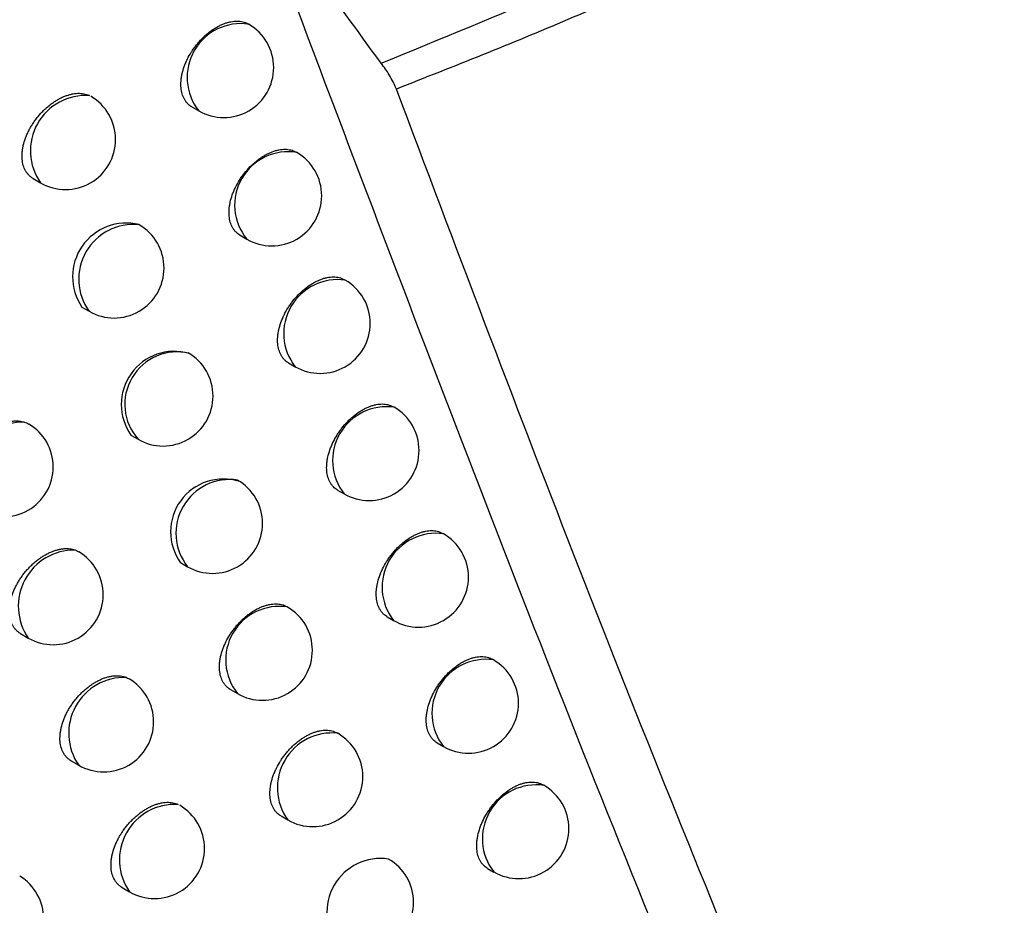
# Model space of a CAD drawing. Header units: millimetres. Extents: x -0.53 to 0.61, y -0.22 to 0.52.
# Tile 63 of 77: x 0.4624 to 0.47225, y 0.20215 to 0.211. Entities that reach past the tile are written whole.
import ezdxf

# ---------------------------------------------------------------- set-up
doc = ezdxf.new("R2010")
doc.units = ezdxf.units.MM
doc.layers.add('FORMAT', color=7, linetype='Continuous')

msp = doc.modelspace()

# ---------------------------------------------------------------- linework, layer by layer
at = {"layer": 'FORMAT', "color": 7, "linetype": 'Continuous', "lineweight": 25}
for p, q in [((0.464121, 0.21013), (0.464189, 0.210091)), ((0.465169, 0.209675), (0.465163, 0.209679)), ((0.462533, 0.209414), (0.462607, 0.209372)), ((0.464602, 0.208848), (0.464669, 0.208809)), ((0.465654, 0.208399), (0.465647, 0.208403)), ((0.46302, 0.208129), (0.463092, 0.208087)), ((0.465088, 0.207571), (0.465154, 0.207533)), ((0.466143, 0.207128), (0.466135, 0.207132)), ((0.463511, 0.206848), (0.463582, 0.206807)), ((0.465578, 0.206299), (0.465643, 0.206262)), ((0.466637, 0.205862), (0.466629, 0.205867)), ((0.464006, 0.205574), (0.464077, 0.205533)), ((0.466074, 0.205033), (0.466137, 0.204996)), ((0.462407, 0.204864), (0.462483, 0.20482)), ((0.467137, 0.204601), (0.467127, 0.204607)), ((0.464507, 0.204304), (0.464576, 0.204264)), ((0.466574, 0.203772), (0.466637, 0.203735)), ((0.462913, 0.203592), (0.462988, 0.203548)), ((0.46764, 0.203347), (0.46763, 0.203352)), ((0.465012, 0.203041), (0.46508, 0.203001)), ((0.467079, 0.202516), (0.467141, 0.20248)), ((0.463423, 0.202325), (0.463497, 0.202282))]:
    msp.add_line(p, q, dxfattribs=at)
for centre, radius, start, end in [((0.46461, 0.210426), 0.0005376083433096, 81.560843, 218.444533), ((0.464439, 0.210524), 0.0005, 0, 60.002688), ((0.464439, 0.210524), 0.0005, 240.002688, 0), ((0.463058, 0.209692), 0.0005530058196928, 86.035772, 215.364089), ((0.462857, 0.209805), 0.0005, 0, 59.818592), ((0.462857, 0.209805), 0.0005, 240.002688, 0), ((0.465083, 0.209148), 0.0005347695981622, 80.777436, 219.227941), ((0.464919, 0.209242), 0.0005, 0, 60.002688), ((0.464919, 0.209242), 0.0005, 240.002688, 0), ((0.463464, 0.208432), 0.0005371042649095, 76.212302, 214.329262), ((0.463536, 0.208408), 0.0005480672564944, 84.234475, 215.883273), ((0.463342, 0.20852), 0.0005, 0, 59.991613), ((0.463342, 0.20852), 0.0005, 240.002688, 0), ((0.465578, 0.207865), 0.0005389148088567, 81.909727, 218.09565), ((0.465404, 0.207966), 0.0005, 0, 60.002688), ((0.465404, 0.207966), 0.0005, 240.002688, 0), ((0.463946, 0.207155), 0.0005321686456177, 74.041443, 215.223387), ((0.463973, 0.207157), 0.0005240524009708, 76.832512, 221.860489), ((0.463832, 0.20724), 0.0005, 0, 60.002688), ((0.463832, 0.20724), 0.0005, 240.002688, 0), ((0.466067, 0.206594), 0.0005389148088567, 81.909727, 218.09565), ((0.465893, 0.206695), 0.0005, 0, 60.002688), ((0.46245, 0.206415), 0.0005650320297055, 90.67466, 214.188291), ((0.462233, 0.206531), 0.0005, 0, 59.104874), ((0.465893, 0.206695), 0.0005, 240.002688, 0), ((0.462233, 0.206531), 0.0005, 240.002688, 0), ((0.464435, 0.205882), 0.0005280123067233, 72.030112, 215.767321), ((0.464499, 0.205867), 0.000537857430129, 81.627905, 218.377471), ((0.464327, 0.205966), 0.0005, 0, 60.002688), ((0.464327, 0.205966), 0.0005, 240.002688, 0), ((0.466562, 0.205328), 0.0005389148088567, 81.909727, 218.09565), ((0.466387, 0.205429), 0.0005, 0, 60.002688), ((0.462946, 0.205138), 0.0005618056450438, 89.402162, 214.503168), ((0.462733, 0.205253), 0.0005, 0, 59.304146), ((0.466387, 0.205429), 0.0005, 240.002688, 0), ((0.462733, 0.205253), 0.0005, 240.002688, 0), ((0.464995, 0.2046), 0.0005365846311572, 81.282453, 218.722923), ((0.464826, 0.204697), 0.0005, 0, 60.002688), ((0.464826, 0.204697), 0.0005, 240.002688, 0), ((0.467061, 0.204068), 0.0005389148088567, 81.909727, 218.09565), ((0.466887, 0.204168), 0.0005, 0, 60.002688), ((0.463446, 0.203868), 0.0005581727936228, 88.005576, 214.864131), ((0.463238, 0.203981), 0.0005, 0, 59.491892), ((0.466887, 0.204168), 0.0005, 240.002688, 0), ((0.463238, 0.203981), 0.0005, 240.002688, 0), ((0.465523, 0.203323), 0.0005476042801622, 84.069844, 215.935533), ((0.46533, 0.203434), 0.0005, 0, 60.002688), ((0.46533, 0.203434), 0.0005, 240.002688, 0), ((0.467565, 0.202813), 0.0005389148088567, 81.909727, 218.09565), ((0.467391, 0.202914), 0.0005, 0, 60.002688), ((0.463949, 0.202602), 0.0005540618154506, 86.461679, 215.281641), ((0.463747, 0.202715), 0.0005, 0, 59.77107), ((0.467391, 0.202914), 0.0005, 240.002688, 0), ((0.463747, 0.202715), 0.0005, 240.002688, 0), ((0.466008, 0.202079), 0.0005369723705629, 81.388427, 218.616949), ((0.465838, 0.202177), 0.0005, 0, 60.002688), ((0.462138, 0.202012), 0.0005, 0, 58.638833), ((0.465838, 0.202177), 0.0005, 240.002688, 0)]:
    msp.add_arc(centre, radius, start, end, dxfattribs=at)
for points, knots in [([(0.4660136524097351, 0.2105679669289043), (0.4655420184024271, 0.2112123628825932), (0.4644286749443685, 0.2127335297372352), (0.4633059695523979, 0.2150309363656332), (0.462845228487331, 0.2170426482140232), (0.4631647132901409, 0.2178576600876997), (0.4633062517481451, 0.2182187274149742)], [0, 0, 0, 0, 0.2049175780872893, 0.4837302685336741, 0.7712816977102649, 1, 1, 1, 1]), ([(0.4660136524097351, 0.2105679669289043), (0.4671866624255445, 0.2110483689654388), (0.4695693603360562, 0.2120241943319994), (0.4718172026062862, 0.2133207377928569), (0.4729584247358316, 0.2139789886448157)], [0, 0, 0, 0, 0.4923032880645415, 1, 1, 1, 1]), ([(0.472960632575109, 0.213631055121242), (0.4729494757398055, 0.2136242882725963), (0.4723915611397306, 0.2132859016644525), (0.4712718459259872, 0.2126423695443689), (0.4695874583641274, 0.2117748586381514), (0.4678866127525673, 0.2109863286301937), (0.4667398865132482, 0.2105354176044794), (0.4661661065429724, 0.2103097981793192)], [0, 0, 0, 0, 0.0051427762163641, 0.2571723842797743, 0.509561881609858, 0.7546026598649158, 1, 1, 1, 1]), ([(0.4648606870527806, 0.2119362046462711), (0.4661212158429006, 0.2086006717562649), (0.4682206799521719, 0.2030452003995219), (0.4707477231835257, 0.1971086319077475), (0.4719416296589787, 0.1944274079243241), (0.4721967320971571, 0.1938545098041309)], [0, 0, 0, 0, 0.5415970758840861, 0.9020528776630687, 1, 1, 1, 1]), ([(0.4641211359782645, 0.2101306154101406), (0.4641204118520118, 0.2101309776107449), (0.4641038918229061, 0.2101392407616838), (0.4640831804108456, 0.2101573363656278), (0.4640597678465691, 0.2101845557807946), (0.4640399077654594, 0.2102154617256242), (0.4640250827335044, 0.2102510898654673), (0.4640156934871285, 0.2102906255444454), (0.4640100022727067, 0.2103324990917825), (0.4640098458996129, 0.2103775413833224), (0.4640151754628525, 0.2104246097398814), (0.4640241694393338, 0.2104728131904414), (0.4640385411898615, 0.2105222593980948), (0.4640578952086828, 0.210571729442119), (0.4640805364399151, 0.2106210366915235), (0.4641078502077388, 0.2106695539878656), (0.464139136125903, 0.2107160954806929), (0.4641645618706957, 0.2107499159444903), (0.4642006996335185, 0.2107930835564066), (0.4642399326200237, 0.2108330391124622), (0.4642812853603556, 0.2108687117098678), (0.4643131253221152, 0.2108931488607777), (0.4643455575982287, 0.2109151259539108), (0.4643787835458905, 0.2109347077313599), (0.4644121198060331, 0.2109514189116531), (0.4644451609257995, 0.2109651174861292), (0.4644778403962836, 0.2109758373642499), (0.464510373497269, 0.2109835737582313), (0.4645420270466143, 0.2109880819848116), (0.4645724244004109, 0.2109893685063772), (0.4646015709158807, 0.2109875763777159), (0.4646295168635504, 0.2109823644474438), (0.464657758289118, 0.2109742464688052), (0.4646742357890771, 0.2109641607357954), (0.4646829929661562, 0.210958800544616)], [0, 0, 0, 0, 0.0024348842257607, 0.0555488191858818, 0.0825130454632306, 0.1098757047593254, 0.1626690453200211, 0.1894688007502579, 0.2166622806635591, 0.2692685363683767, 0.2959702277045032, 0.3230604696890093, 0.375703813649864, 0.4024214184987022, 0.429524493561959, 0.4824091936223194, 0.5092479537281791, 0.5364726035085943, 0.562915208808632, 0.6166907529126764, 0.6440865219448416, 0.6706583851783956, 0.6974141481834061, 0.7247498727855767, 0.7522860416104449, 0.7788966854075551, 0.8056925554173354, 0.833073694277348, 0.8606575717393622, 0.8872046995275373, 0.9139374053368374, 0.9412570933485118, 0.9687803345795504, 1, 1, 1, 1]), ([(0.4661661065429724, 0.2103097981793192), (0.4661454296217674, 0.2103565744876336), (0.4661093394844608, 0.2104382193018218), (0.4660422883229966, 0.2105291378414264), (0.4660136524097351, 0.2105679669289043)], [0, 0, 0, 0, 0.5729244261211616, 1, 1, 1, 1]), ([(0.4748535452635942, 0.1895322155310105), (0.4748491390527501, 0.1895416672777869), (0.4748199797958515, 0.1896042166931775), (0.4746906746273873, 0.1898799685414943), (0.4742933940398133, 0.1907327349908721), (0.4732518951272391, 0.1929970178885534), (0.4716742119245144, 0.1965490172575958), (0.4697707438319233, 0.2010589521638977), (0.4679273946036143, 0.2056380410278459), (0.4667532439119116, 0.208752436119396), (0.4661661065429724, 0.2103097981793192)], [0, 0, 0, 0, 0.0014203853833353, 0.009399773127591, 0.0413172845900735, 0.1290921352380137, 0.3467043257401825, 0.5643623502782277, 0.7821581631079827, 1, 1, 1, 1]), ([(0.4625335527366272, 0.2094143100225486), (0.4625327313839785, 0.2094147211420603), (0.4625239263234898, 0.2094191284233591), (0.4625089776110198, 0.209430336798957), (0.4624888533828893, 0.2094480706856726), (0.4624710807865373, 0.2094690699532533), (0.462450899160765, 0.2095001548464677), (0.4624359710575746, 0.2095359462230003), (0.4624265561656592, 0.2095755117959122), (0.4624209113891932, 0.209617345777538), (0.4624208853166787, 0.2096622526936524), (0.4624264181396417, 0.2097090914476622), (0.4624356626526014, 0.2097570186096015), (0.4624503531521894, 0.2098061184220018), (0.4624700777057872, 0.2098551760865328), (0.4624873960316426, 0.2098918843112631), (0.462506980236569, 0.2099279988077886), (0.4625287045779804, 0.2099633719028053), (0.4625527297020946, 0.2099981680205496), (0.4625786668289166, 0.210031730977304), (0.4626061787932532, 0.210063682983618), (0.4626351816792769, 0.2100939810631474), (0.4626658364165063, 0.2101227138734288), (0.4626975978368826, 0.2101492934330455), (0.4627300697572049, 0.2101734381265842), (0.4627631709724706, 0.2101951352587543), (0.4627970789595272, 0.2102144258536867), (0.4628311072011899, 0.2102308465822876), (0.4628648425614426, 0.2102442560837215), (0.4628982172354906, 0.2102546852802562), (0.4629314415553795, 0.2102621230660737), (0.4629637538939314, 0.2102663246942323), (0.4629947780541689, 0.2102673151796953), (0.4630244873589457, 0.2102651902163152), (0.463053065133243, 0.2102597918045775), (0.4630770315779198, 0.2102523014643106), (0.4630908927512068, 0.2102459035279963), (0.4630962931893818, 0.2102434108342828)], [0, 0, 0, 0, 0.0027518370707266, 0.0295002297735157, 0.0564367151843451, 0.0839688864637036, 0.1117078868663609, 0.1650909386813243, 0.1921912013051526, 0.2196908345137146, 0.2728091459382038, 0.2997706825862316, 0.3271243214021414, 0.3802913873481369, 0.4072735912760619, 0.4346435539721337, 0.4612311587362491, 0.4880010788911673, 0.5153434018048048, 0.5428824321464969, 0.5697005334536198, 0.5967027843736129, 0.6242840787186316, 0.652064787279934, 0.6790700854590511, 0.7062619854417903, 0.7340422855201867, 0.7620259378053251, 0.7890920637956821, 0.8163467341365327, 0.8441975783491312, 0.872255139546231, 0.8992339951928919, 0.9264019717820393, 0.9541688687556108, 0.9821437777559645, 1, 1, 1, 1]), ([(0.4646021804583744, 0.2088480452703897), (0.4646014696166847, 0.2088484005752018), (0.4645850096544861, 0.2088566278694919), (0.4645643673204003, 0.208874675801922), (0.464541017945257, 0.2089018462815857), (0.4645212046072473, 0.2089327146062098), (0.464506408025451, 0.2089683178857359), (0.4644970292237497, 0.2090078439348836), (0.4644913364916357, 0.2090497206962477), (0.4644911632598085, 0.2090947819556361), (0.4644964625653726, 0.2091418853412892), (0.4645054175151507, 0.2091901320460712), (0.464519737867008, 0.2092396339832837), (0.4645390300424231, 0.2092891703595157), (0.4645616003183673, 0.2093385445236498), (0.464588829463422, 0.209387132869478), (0.464620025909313, 0.2094337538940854), (0.4646537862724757, 0.2094788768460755), (0.4646909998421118, 0.2095212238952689), (0.4647307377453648, 0.2095597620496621), (0.4647617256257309, 0.2095866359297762), (0.4647934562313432, 0.209611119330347), (0.4648257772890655, 0.2096331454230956), (0.4648588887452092, 0.2096527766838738), (0.4648921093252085, 0.2096695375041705), (0.4649250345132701, 0.2096832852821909), (0.4649575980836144, 0.209694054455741), (0.4649900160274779, 0.2097018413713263), (0.465021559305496, 0.2097064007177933), (0.4650518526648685, 0.2097077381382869), (0.4650809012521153, 0.2097059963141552), (0.465108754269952, 0.2097008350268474), (0.4651369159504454, 0.2096927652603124), (0.4651533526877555, 0.2096827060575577), (0.4651620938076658, 0.2096773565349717)], [0, 0, 0, 0, 0.0023971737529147, 0.0555079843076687, 0.0824703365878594, 0.1098307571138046, 0.1626410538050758, 0.1894492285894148, 0.2166510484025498, 0.2692866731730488, 0.2960032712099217, 0.3231086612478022, 0.37578033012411, 0.402512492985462, 0.4296305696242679, 0.482529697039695, 0.5093760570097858, 0.5366087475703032, 0.5898161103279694, 0.616819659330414, 0.6442129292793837, 0.6707731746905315, 0.6975172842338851, 0.7248412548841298, 0.7523656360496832, 0.7789614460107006, 0.8057423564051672, 0.8331080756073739, 0.8606763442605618, 0.8872120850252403, 0.9139332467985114, 0.941240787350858, 0.9687516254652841, 1, 1, 1, 1]), ([(0.4650879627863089, 0.2075708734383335), (0.4650872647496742, 0.2075712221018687), (0.4650708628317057, 0.2075794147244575), (0.4650502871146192, 0.207597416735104), (0.4650269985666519, 0.2076245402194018), (0.4650072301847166, 0.2076553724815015), (0.4649924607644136, 0.2076909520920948), (0.4649830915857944, 0.2077304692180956), (0.4649773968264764, 0.2077723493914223), (0.4649772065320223, 0.2078174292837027), (0.464982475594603, 0.2078645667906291), (0.4649913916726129, 0.2079128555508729), (0.4650056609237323, 0.2079624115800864), (0.4650248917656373, 0.2080120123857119), (0.4650473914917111, 0.2080614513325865), (0.4650745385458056, 0.2081101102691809), (0.4651056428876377, 0.2081568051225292), (0.4651393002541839, 0.2082019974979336), (0.4651763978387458, 0.2082444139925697), (0.4652160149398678, 0.2082830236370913), (0.465257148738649, 0.2083188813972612), (0.4653001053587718, 0.2083502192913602), (0.465343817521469, 0.2083762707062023), (0.4653768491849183, 0.2083930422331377), (0.4654096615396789, 0.2084068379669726), (0.4654421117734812, 0.2084176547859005), (0.4654744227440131, 0.2084254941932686), (0.4655162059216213, 0.2084316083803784), (0.4655560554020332, 0.2084314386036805), (0.4655928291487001, 0.2084246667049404), (0.4656208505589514, 0.2084166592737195), (0.46563724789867, 0.2084066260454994), (0.4656459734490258, 0.2084012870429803)], [0, 0, 0, 0, 0.0023608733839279, 0.0554739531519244, 0.0824371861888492, 0.1097981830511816, 0.1626296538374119, 0.1894484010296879, 0.2166607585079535, 0.2693291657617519, 0.2960624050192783, 0.3231847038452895, 0.375888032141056, 0.4026364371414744, 0.4297712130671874, 0.4826887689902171, 0.5095447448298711, 0.5367875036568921, 0.5899941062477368, 0.6169975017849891, 0.6443908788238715, 0.6978257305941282, 0.7249471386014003, 0.7524629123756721, 0.7790472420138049, 0.8058165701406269, 0.8331703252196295, 0.860726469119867, 0.9141160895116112, 0.9412188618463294, 0.9687206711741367, 1, 1, 1, 1]), ([(0.4655784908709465, 0.2062991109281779), (0.4655778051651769, 0.2062994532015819), (0.4655614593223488, 0.2063076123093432), (0.4655409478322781, 0.2063255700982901), (0.4655177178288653, 0.2063526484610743), (0.4654979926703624, 0.2063834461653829), (0.4654832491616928, 0.2064190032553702), (0.4654738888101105, 0.2064585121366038), (0.4654681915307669, 0.2065003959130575), (0.4654679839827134, 0.2065454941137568), (0.4654732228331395, 0.2065926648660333), (0.4654821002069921, 0.2066409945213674), (0.4654963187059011, 0.206690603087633), (0.4655154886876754, 0.2067402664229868), (0.4655379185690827, 0.2067897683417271), (0.4655649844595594, 0.2068384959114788), (0.4655959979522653, 0.2068852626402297), (0.4656295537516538, 0.2069305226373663), (0.4656665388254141, 0.2069730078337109), (0.465706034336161, 0.2070116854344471), (0.465747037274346, 0.2070476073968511), (0.4657898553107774, 0.2070790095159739), (0.4658334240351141, 0.2071051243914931), (0.4658663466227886, 0.2071219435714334), (0.4658990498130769, 0.2071357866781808), (0.4659313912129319, 0.2071466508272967), (0.4659635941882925, 0.2071545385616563), (0.4660052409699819, 0.2071607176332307), (0.4660449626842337, 0.207160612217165), (0.4660816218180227, 0.2071539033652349), (0.4661095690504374, 0.2071459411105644), (0.4661259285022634, 0.20713593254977), (0.4661346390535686, 0.2071306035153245)], [0, 0, 0, 0, 0.0023255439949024, 0.0554362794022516, 0.0823980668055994, 0.1097572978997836, 0.1626042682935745, 0.1894307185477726, 0.2166507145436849, 0.2693455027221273, 0.2960921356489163, 0.3232280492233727, 0.3759565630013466, 0.4027179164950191, 0.4298660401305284, 0.4827961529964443, 0.5096587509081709, 0.5369085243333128, 0.5901095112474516, 0.617110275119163, 0.6445012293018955, 0.697915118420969, 0.725025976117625, 0.7525311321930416, 0.7791022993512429, 0.8058583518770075, 0.833198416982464, 0.860740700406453, 0.914110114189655, 0.9412024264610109, 0.9686933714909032, 1, 1, 1, 1]), ([(0.4619059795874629, 0.2061421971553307), (0.4619050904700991, 0.20614264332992), (0.4618961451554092, 0.2061471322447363), (0.4618810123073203, 0.2061584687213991), (0.461860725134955, 0.2061763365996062), (0.4618428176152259, 0.2061974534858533), (0.4618275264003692, 0.2062209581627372), (0.4618150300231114, 0.2062465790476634), (0.4618052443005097, 0.2062741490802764), (0.4617981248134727, 0.2063040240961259), (0.4617939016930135, 0.2063355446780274), (0.4617925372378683, 0.2063683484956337), (0.4617939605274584, 0.2064021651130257), (0.461798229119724, 0.2064374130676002), (0.4618052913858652, 0.2064732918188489), (0.4618150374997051, 0.2065095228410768), (0.4618273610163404, 0.2065459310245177), (0.4618424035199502, 0.206582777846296), (0.4618599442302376, 0.2066193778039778), (0.4618797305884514, 0.2066553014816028), (0.4619016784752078, 0.2066904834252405), (0.4619259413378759, 0.2067250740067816), (0.461952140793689, 0.2067584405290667), (0.4619799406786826, 0.2067902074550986), (0.4620092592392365, 0.2068203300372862), (0.4620402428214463, 0.2068488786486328), (0.4620723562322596, 0.2068752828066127), (0.4621052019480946, 0.2068992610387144), (0.4621386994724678, 0.2069207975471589), (0.462173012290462, 0.2069399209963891), (0.4622074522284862, 0.2069561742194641), (0.4622416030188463, 0.2069694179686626), (0.4622753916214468, 0.2069796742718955), (0.4623090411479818, 0.2069869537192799), (0.4623494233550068, 0.2069918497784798), (0.4623957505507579, 0.206991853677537), (0.4624276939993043, 0.2069839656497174), (0.4624437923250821, 0.2069799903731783)], [0, 0, 0, 0, 0.0030548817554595, 0.0307348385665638, 0.0586098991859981, 0.0871033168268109, 0.1158116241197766, 0.1432165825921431, 0.1708137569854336, 0.1990183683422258, 0.227433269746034, 0.2546799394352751, 0.2823151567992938, 0.3101475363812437, 0.3383845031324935, 0.3656626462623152, 0.3931283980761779, 0.4211830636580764, 0.4494399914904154, 0.476922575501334, 0.504593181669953, 0.5328536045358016, 0.5613165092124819, 0.5890816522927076, 0.6170370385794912, 0.6455902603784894, 0.6743492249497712, 0.7023465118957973, 0.7305370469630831, 0.7593368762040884, 0.7883472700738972, 0.8164227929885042, 0.8446939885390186, 0.8735841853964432, 0.9026891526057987, 0.9509589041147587, 1, 1, 1, 1]), ([(0.4624437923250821, 0.2069799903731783), (0.4624523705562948, 0.2069770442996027), (0.4624685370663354, 0.2069714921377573), (0.4624829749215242, 0.2069632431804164), (0.46248975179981, 0.2069593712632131)], [0, 0, 0, 0, 0.5306173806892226, 1, 1, 1, 1]), ([(0.4660737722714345, 0.2050327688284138), (0.4660730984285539, 0.2050331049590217), (0.4660568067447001, 0.205041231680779), (0.4660363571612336, 0.2050591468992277), (0.4660131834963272, 0.2050861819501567), (0.4659934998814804, 0.205116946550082), (0.4659787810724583, 0.2051524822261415), (0.4659694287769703, 0.2051919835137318), (0.4659637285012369, 0.2052338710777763), (0.4659635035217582, 0.2052789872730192), (0.4659687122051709, 0.2053261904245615), (0.4659775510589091, 0.2053745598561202), (0.4659917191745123, 0.2054242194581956), (0.4660108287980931, 0.2054739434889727), (0.4660331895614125, 0.2055235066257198), (0.4660601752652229, 0.2055723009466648), (0.4660910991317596, 0.2056191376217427), (0.4661245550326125, 0.2056644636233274), (0.4661614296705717, 0.2057070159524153), (0.4662008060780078, 0.2057457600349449), (0.466241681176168, 0.2057817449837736), (0.466284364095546, 0.2058132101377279), (0.4663277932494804, 0.2058393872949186), (0.4663606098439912, 0.2058562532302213), (0.4663932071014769, 0.2058701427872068), (0.4664254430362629, 0.2058810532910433), (0.4664575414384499, 0.205888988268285), (0.4664990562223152, 0.2058952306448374), (0.4665386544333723, 0.2058951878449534), (0.4665752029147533, 0.2058885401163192), (0.4666030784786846, 0.2058806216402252), (0.4666194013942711, 0.2058706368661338), (0.4666280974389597, 0.2058653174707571)], [0, 0, 0, 0, 0.0022914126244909, 0.0554001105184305, 0.0823606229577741, 0.10971827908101, 0.16258002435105, 0.1894138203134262, 0.2166411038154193, 0.2693608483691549, 0.2961201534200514, 0.3232689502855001, 0.3760211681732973, 0.402794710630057, 0.4299554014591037, 0.482897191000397, 0.5097659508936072, 0.5370222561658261, 0.5902177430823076, 0.6172159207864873, 0.6446044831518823, 0.6979984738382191, 0.7250993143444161, 0.7525943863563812, 0.7791531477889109, 0.8058966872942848, 0.8332238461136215, 0.8607530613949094, 0.9141035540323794, 0.9411860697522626, 0.9686668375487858, 0.9999999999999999, 0.9999999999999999, 0.9999999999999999, 0.9999999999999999]), ([(0.4624072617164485, 0.2048642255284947), (0.4624063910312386, 0.2048646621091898), (0.462397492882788, 0.2048691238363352), (0.4623824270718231, 0.2048804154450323), (0.4623622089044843, 0.2048982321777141), (0.4623443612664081, 0.2049193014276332), (0.4623291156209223, 0.2049427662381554), (0.4623166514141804, 0.2049683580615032), (0.4623068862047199, 0.2049959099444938), (0.4622997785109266, 0.2050257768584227), (0.4622941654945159, 0.2050676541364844), (0.4622942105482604, 0.2051124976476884), (0.462299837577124, 0.2051592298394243), (0.4623068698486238, 0.2051951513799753), (0.4623165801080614, 0.2052314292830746), (0.4623288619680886, 0.205267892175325), (0.4623438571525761, 0.2053048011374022), (0.4623613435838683, 0.2053414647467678), (0.4623810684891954, 0.2053774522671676), (0.4624029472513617, 0.2054126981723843), (0.4624271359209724, 0.2054473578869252), (0.4624532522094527, 0.2054807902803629), (0.4624809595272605, 0.2055126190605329), (0.4625101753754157, 0.2055428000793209), (0.4625410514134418, 0.2055714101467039), (0.4625730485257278, 0.2055978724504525), (0.4626057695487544, 0.2056219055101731), (0.462639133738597, 0.2056434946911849), (0.4626733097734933, 0.2056626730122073), (0.4627076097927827, 0.205678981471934), (0.4627416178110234, 0.2056922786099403), (0.4627752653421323, 0.2057025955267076), (0.4628087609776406, 0.2057099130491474), (0.4628507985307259, 0.2057151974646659), (0.4628901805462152, 0.2057144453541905), (0.4629264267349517, 0.205708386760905), (0.4629434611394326, 0.2057029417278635), (0.4629520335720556, 0.2057002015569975)], [0, 0, 0, 0, 0.0029733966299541, 0.0303872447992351, 0.0579941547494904, 0.0862127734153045, 0.1146438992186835, 0.1418010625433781, 0.1691485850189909, 0.1970975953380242, 0.2252548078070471, 0.2796130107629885, 0.3072038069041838, 0.335195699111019, 0.3622366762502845, 0.3894637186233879, 0.4172749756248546, 0.4452869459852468, 0.4725201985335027, 0.4999399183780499, 0.5279447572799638, 0.5561505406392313, 0.5836481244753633, 0.6113342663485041, 0.6396130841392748, 0.6680959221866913, 0.695809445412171, 0.7237143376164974, 0.7522226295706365, 0.7809394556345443, 0.8087244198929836, 0.8367030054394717, 0.8652940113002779, 0.8940974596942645, 0.9465197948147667, 0.9730864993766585, 1, 1, 1, 1]), ([(0.4629520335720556, 0.2057002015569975), (0.4629604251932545, 0.2056969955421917), (0.4629731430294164, 0.2056921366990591), (0.4629844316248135, 0.2056851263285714), (0.4629882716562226, 0.2056827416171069)], [0, 0, 0, 0, 0.6598308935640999, 1, 1, 1, 1]), ([(0.4645068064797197, 0.2043045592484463), (0.4645060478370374, 0.2043049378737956), (0.4644974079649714, 0.2043092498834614), (0.4644826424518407, 0.2043203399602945), (0.4644627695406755, 0.2043379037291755), (0.4644452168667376, 0.204358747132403), (0.4644252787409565, 0.204389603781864), (0.4644104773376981, 0.204425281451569), (0.4644011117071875, 0.2044648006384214), (0.464395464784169, 0.2045066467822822), (0.464395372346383, 0.2045516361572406), (0.4644007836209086, 0.2045986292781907), (0.4644098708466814, 0.2046467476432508), (0.464424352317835, 0.2046960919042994), (0.4644438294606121, 0.2047454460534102), (0.4644666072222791, 0.2047946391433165), (0.4644940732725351, 0.2048430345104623), (0.4645255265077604, 0.204889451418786), (0.4645510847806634, 0.2049231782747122), (0.4645782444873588, 0.2049553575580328), (0.4646068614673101, 0.2049858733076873), (0.4646371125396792, 0.2050148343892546), (0.4646684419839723, 0.2050416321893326), (0.4647004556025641, 0.2050659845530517), (0.4647330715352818, 0.2050878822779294), (0.4647664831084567, 0.2051073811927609), (0.4648000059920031, 0.2051240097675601), (0.4648332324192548, 0.2051376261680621), (0.4648660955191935, 0.2051482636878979), (0.464898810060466, 0.2051559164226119), (0.4649306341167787, 0.2051603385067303), (0.4649611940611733, 0.2051615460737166), (0.4649904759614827, 0.2051596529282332), (0.4650186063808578, 0.2051544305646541), (0.4650467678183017, 0.2051459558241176), (0.4650637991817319, 0.2051366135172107), (0.4650728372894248, 0.205131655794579)], [0, 0, 0, 0, 0.0025396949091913, 0.0289235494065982, 0.0556882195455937, 0.0826467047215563, 0.1100040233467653, 0.1627562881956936, 0.1895354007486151, 0.216708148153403, 0.2692601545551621, 0.2959342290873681, 0.3229963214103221, 0.3755927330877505, 0.4022861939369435, 0.4293643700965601, 0.482226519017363, 0.5090533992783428, 0.5362654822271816, 0.5627127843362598, 0.5893421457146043, 0.6165443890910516, 0.6439440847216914, 0.670533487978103, 0.6973068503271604, 0.7246603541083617, 0.7522143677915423, 0.7788467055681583, 0.8056644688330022, 0.8330682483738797, 0.8606750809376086, 0.8872370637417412, 0.9139848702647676, 0.9413206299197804, 0.9688603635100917, 1, 1, 1, 1]), ([(0.4665738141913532, 0.2037718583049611), (0.4665731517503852, 0.2037721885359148), (0.4665569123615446, 0.2037802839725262), (0.466536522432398, 0.2037981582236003), (0.4665134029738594, 0.2038251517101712), (0.4664937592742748, 0.2038558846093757), (0.4664790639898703, 0.2038913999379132), (0.466469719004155, 0.2039308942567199), (0.4664640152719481, 0.2039727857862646), (0.4664637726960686, 0.2040179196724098), (0.4664689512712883, 0.2040651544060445), (0.4664777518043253, 0.2041135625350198), (0.4664918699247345, 0.2041632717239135), (0.4665109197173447, 0.2042130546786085), (0.4665332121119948, 0.2042626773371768), (0.4665601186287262, 0.2043115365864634), (0.4665909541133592, 0.2043584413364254), (0.4666243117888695, 0.2044038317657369), (0.4666610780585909, 0.2044464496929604), (0.4667003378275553, 0.2044852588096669), (0.4667410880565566, 0.2045213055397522), (0.4667836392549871, 0.2045528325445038), (0.4668269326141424, 0.2045790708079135), (0.4668596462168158, 0.2045959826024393), (0.4668921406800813, 0.2046099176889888), (0.4669242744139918, 0.204620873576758), (0.4669562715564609, 0.2046288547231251), (0.4669976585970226, 0.2046351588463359), (0.467037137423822, 0.2046351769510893), (0.4670735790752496, 0.2046285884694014), (0.4671013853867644, 0.2046207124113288), (0.4671176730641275, 0.2046107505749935), (0.4671263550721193, 0.2046054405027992)], [0, 0, 0, 0, 0.0022584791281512, 0.0553654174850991, 0.0823248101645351, 0.1096810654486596, 0.1625568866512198, 0.1893976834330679, 0.2166319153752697, 0.2693752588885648, 0.2961465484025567, 0.3233075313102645, 0.376082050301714, 0.4028670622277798, 0.4300395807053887, 0.4829922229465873, 0.5098667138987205, 0.5371290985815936, 0.5903192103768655, 0.6173148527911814, 0.6447010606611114, 0.6980761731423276, 0.7251675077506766, 0.7526530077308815, 0.7792000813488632, 0.805931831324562, 0.8332468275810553, 0.8607637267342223, 0.9140965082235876, 0.9411698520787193, 0.9686410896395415, 1, 1, 1, 1]), ([(0.4629130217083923, 0.2035918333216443), (0.462912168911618, 0.2035922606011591), (0.4629033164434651, 0.2035966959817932), (0.4628883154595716, 0.2036079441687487), (0.4628681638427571, 0.2036257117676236), (0.4628503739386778, 0.2036467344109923), (0.462835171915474, 0.2036701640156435), (0.4628185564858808, 0.20370431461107), (0.4628072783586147, 0.2037427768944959), (0.4628002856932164, 0.2037949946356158), (0.4628003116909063, 0.203839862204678), (0.4628059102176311, 0.2038866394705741), (0.4628152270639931, 0.2039344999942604), (0.4628300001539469, 0.2039835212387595), (0.4628498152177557, 0.2040324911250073), (0.4628672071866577, 0.2040691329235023), (0.462886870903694, 0.2041051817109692), (0.4629086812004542, 0.2041404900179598), (0.4629327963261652, 0.2041752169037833), (0.4629588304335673, 0.2042087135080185), (0.4629864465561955, 0.2042406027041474), (0.4630155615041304, 0.2042708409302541), (0.4630463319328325, 0.2042995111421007), (0.4630782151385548, 0.2043260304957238), (0.4631108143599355, 0.2043501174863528), (0.4631440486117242, 0.2043717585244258), (0.4631780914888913, 0.2043909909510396), (0.4632122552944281, 0.2044073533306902), (0.4632461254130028, 0.2044207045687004), (0.4632796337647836, 0.2044310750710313), (0.4633129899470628, 0.2044384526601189), (0.4633454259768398, 0.2044425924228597), (0.4633765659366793, 0.2044435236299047), (0.4634063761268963, 0.2044413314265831), (0.4634350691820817, 0.2044358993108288), (0.4634543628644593, 0.2044297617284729), (0.4634641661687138, 0.2044257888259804), (0.4634652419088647, 0.2044253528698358)], [0, 0, 0, 0, 0.0028924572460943, 0.0300251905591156, 0.0573488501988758, 0.0852772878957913, 0.1134157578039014, 0.140309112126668, 0.1950186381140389, 0.2229016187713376, 0.2767502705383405, 0.3040824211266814, 0.3318119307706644, 0.3857176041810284, 0.4130743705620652, 0.4408239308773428, 0.467791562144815, 0.4949439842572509, 0.5226764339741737, 0.5506081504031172, 0.5778228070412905, 0.6052242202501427, 0.6332127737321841, 0.6614034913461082, 0.6888188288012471, 0.7164235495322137, 0.7446254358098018, 0.7730337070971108, 0.8005142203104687, 0.8281862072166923, 0.8564637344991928, 0.8849512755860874, 0.912337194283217, 0.9399152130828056, 0.9681017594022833, 0.9964997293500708, 1, 1, 1, 1]), ([(0.4634652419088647, 0.2044253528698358), (0.463473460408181, 0.2044219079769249), (0.4634826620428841, 0.2044180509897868), (0.4634907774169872, 0.2044126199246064), (0.463491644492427, 0.2044120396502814)], [0, 0, 0, 0, 0.8931564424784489, 1, 1, 1, 1]), ([(0.4650116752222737, 0.203040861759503), (0.4650109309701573, 0.2030412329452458), (0.4650023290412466, 0.2030455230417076), (0.4649876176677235, 0.2030565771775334), (0.4649678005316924, 0.2030741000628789), (0.4649502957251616, 0.2030949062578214), (0.464930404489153, 0.2031257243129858), (0.4649156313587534, 0.2031613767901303), (0.4649062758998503, 0.2032008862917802), (0.4649006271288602, 0.2032427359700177), (0.4649005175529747, 0.2032877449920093), (0.4649058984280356, 0.2033347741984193), (0.4649149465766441, 0.2033829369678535), (0.4649293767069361, 0.203432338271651), (0.4649487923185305, 0.2034817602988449), (0.4649714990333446, 0.2035310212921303), (0.4649988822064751, 0.2035794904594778), (0.4650302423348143, 0.2036259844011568), (0.4650557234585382, 0.2036597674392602), (0.4650827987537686, 0.2036920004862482), (0.4651113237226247, 0.2037225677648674), (0.4651414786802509, 0.2037515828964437), (0.4651727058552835, 0.2037784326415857), (0.4652046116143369, 0.2038028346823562), (0.4652371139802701, 0.2038247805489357), (0.4652704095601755, 0.2038443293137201), (0.4653038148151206, 0.2038610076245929), (0.4653369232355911, 0.2038746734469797), (0.4653696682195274, 0.2038853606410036), (0.4654022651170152, 0.2038930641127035), (0.4654339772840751, 0.2038975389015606), (0.4654644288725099, 0.2038987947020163), (0.4654936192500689, 0.2038969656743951), (0.465521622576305, 0.20389174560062), (0.4655498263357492, 0.2038835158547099), (0.4655664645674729, 0.2038736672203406), (0.4655752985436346, 0.2038684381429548)], [0, 0, 0, 0, 0.0024988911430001, 0.0288817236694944, 0.0556450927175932, 0.0826021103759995, 0.1099575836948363, 0.1627287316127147, 0.1895172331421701, 0.2166992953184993, 0.2692831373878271, 0.2959733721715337, 0.3230518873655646, 0.3756789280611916, 0.4023881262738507, 0.4294825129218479, 0.4823606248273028, 0.5091958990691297, 0.5364168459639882, 0.5628613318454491, 0.5894879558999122, 0.6166877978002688, 0.644085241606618, 0.6706627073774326, 0.6974240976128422, 0.7247655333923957, 0.7523074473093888, 0.7789243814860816, 0.805726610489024, 0.8331143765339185, 0.8607049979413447, 0.8872552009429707, 0.9139910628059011, 0.9413142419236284, 0.9688411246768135, 0.9999999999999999, 0.9999999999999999, 0.9999999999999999, 0.9999999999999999]), ([(0.4670786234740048, 0.202516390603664), (0.467077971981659, 0.2025167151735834), (0.4670617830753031, 0.2025247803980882), (0.4670414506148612, 0.202542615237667), (0.4670183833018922, 0.2025695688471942), (0.4669987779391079, 0.202600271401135), (0.4669841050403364, 0.2026357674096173), (0.4669747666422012, 0.2026752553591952), (0.4669690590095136, 0.2027171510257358), (0.4669687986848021, 0.2027623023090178), (0.4669739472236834, 0.2028095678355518), (0.4669827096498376, 0.2028580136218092), (0.4669967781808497, 0.2029077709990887), (0.4670157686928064, 0.2029576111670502), (0.4670379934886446, 0.2030072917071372), (0.4670648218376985, 0.2030562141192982), (0.4670955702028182, 0.2031031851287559), (0.4671288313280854, 0.2031486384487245), (0.4671654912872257, 0.2031913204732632), (0.4672046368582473, 0.2032301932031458), (0.4672452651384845, 0.2032663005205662), (0.4672876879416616, 0.2032978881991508), (0.4673308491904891, 0.2033241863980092), (0.4673634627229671, 0.2033411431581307), (0.4673958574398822, 0.2033551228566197), (0.4674278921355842, 0.2033661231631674), (0.4674597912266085, 0.2033741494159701), (0.4675010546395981, 0.2033805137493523), (0.4675404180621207, 0.2033805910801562), (0.4675767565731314, 0.2033740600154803), (0.4676044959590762, 0.2033662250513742), (0.4676207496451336, 0.2033562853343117), (0.4676294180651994, 0.2033509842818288)], [0, 0, 0, 0, 0.002226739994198, 0.0553321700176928, 0.082290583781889, 0.1096455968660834, 0.1625348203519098, 0.1893822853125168, 0.2166231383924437, 0.2693887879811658, 0.2961714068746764, 0.3233439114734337, 0.3761394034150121, 0.4029352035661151, 0.4301188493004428, 0.4830815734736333, 0.5099613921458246, 0.5372294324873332, 0.5904143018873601, 0.6174074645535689, 0.6447913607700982, 0.6981485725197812, 0.7252308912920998, 0.7527073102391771, 0.7792433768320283, 0.8059640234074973, 0.8332675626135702, 0.8607728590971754, 0.9140890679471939, 0.9411538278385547, 0.9686161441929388, 1, 1, 1, 1]), ([(0.4634232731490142, 0.2023250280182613), (0.4634224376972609, 0.2023254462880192), (0.4634136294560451, 0.2023298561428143), (0.4633986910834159, 0.2023410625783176), (0.4633786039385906, 0.2023587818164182), (0.4633608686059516, 0.2023797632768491), (0.4633407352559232, 0.202410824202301), (0.4633258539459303, 0.2024465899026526), (0.4633164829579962, 0.2024861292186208), (0.4633108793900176, 0.2025279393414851), (0.4633108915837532, 0.202572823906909), (0.4633164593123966, 0.2026196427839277), (0.4633257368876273, 0.2026675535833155), (0.4633404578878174, 0.2027166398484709), (0.4633602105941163, 0.2027656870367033), (0.4633775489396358, 0.2028023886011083), (0.4633971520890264, 0.2028384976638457), (0.4634188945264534, 0.2028738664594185), (0.4634429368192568, 0.2029086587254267), (0.4634688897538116, 0.2029422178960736), (0.4634964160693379, 0.2029741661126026), (0.4635254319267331, 0.203004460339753), (0.463556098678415, 0.2030331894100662), (0.4635878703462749, 0.203059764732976), (0.4636203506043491, 0.2030839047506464), (0.4636534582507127, 0.2031055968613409), (0.4636873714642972, 0.2031248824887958), (0.4637214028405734, 0.2031412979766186), (0.4637551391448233, 0.203154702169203), (0.463788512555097, 0.2031651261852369), (0.4638217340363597, 0.2031725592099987), (0.4638540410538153, 0.2031767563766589), (0.4638850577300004, 0.2031777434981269), (0.4639147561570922, 0.2031756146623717), (0.4639433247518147, 0.2031702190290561), (0.4639661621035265, 0.2031630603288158), (0.4639790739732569, 0.2031572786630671), (0.4639834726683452, 0.2031553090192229)], [0, 0, 0, 0, 0.0028116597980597, 0.0296435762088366, 0.0566641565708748, 0.0842821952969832, 0.112107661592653, 0.165661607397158, 0.1928485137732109, 0.2204359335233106, 0.2737322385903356, 0.3007840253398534, 0.3282291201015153, 0.3815809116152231, 0.4086568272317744, 0.4361218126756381, 0.4628029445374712, 0.4896670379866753, 0.5171055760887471, 0.5447415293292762, 0.5716532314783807, 0.5987497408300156, 0.6264273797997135, 0.6543051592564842, 0.6814031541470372, 0.7086884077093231, 0.7365641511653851, 0.7646439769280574, 0.7918013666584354, 0.8191479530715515, 0.8470927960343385, 0.8752450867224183, 0.9023132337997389, 0.9295711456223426, 0.9574300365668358, 0.9854976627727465, 0.9999999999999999, 0.9999999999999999, 0.9999999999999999, 0.9999999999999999])]:
    msp.add_open_spline(points, degree=3, knots=knots, dxfattribs=at)

doc.saveas('drawing.dxf')
